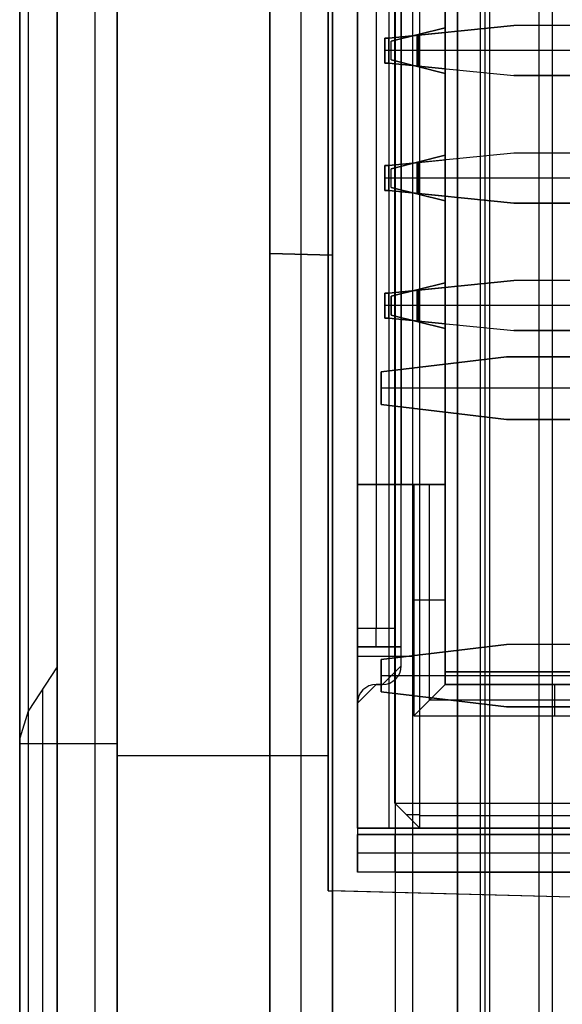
# Model space of a CAD drawing. Extents: x -9 to 8, y 1 to 147.
# Tile 56 of 181: x -8.84 to -4.51, y 53.85 to 61.72. Entities that reach past the tile are written whole.
import ezdxf

# ---------------------------------------------------------------- set-up
doc = ezdxf.new("R2010")
doc.units = 0
doc.layers.add('DEFAULT', color=7, linetype='CONTINUOUS')

msp = doc.modelspace()

# ---------------------------------------------------------------- linework, layer by layer
at = {"layer": 'DEFAULT', "color": 254}
for p, q in [((-8.8443, 8.2282, -18.7772), (-8.8443, 103.643, -18.7772)), ((-8.0653, 103.643, -17.9775), (-8.0653, 8.2282, -17.9775)), ((-6.8443, 99.0055, -21.567), (-6.8443, 51.455, -21.567)), ((-6.8443, 51.455, -39.999), (-6.8443, 99.0055, -39.999)), ((-6.8443, 51.455, -30.783), (-6.8443, 99.0055, -30.783)), ((-6.5943, 51.4485, -21.5604), (-6.5943, 99.012, -21.5604)), ((-6.5943, 51.4485, -40.0055), (-6.5943, 99.012, -40.0055)), ((-6.3443, 51.4419, -40.0121), (-6.3443, 99.0186, -40.0121)), ((-8.5443, 77.317, -67.3311), (-8.5443, 40.8237, -67.3311)), ((-6.8443, 72.4288, -46.0251), (-6.8443, 59.855, -46.0251)), ((-6.8443, 59.855, -56.999), (-6.8443, 72.4288, -56.999)), ((-6.8443, 72.4288, -63.0252), (-6.8443, 59.855, -63.0252)), ((-6.8443, 59.855, -79.999), (-6.8443, 72.4288, -79.999)), ((-6.8443, 59.855, -51.5121), (-6.8443, 72.4288, -51.5121)), ((-6.8443, 59.855, -71.5121), (-6.8443, 72.4288, -71.5121)), ((-6.5943, 59.8485, -46.0186), (-6.5943, 72.4354, -46.0186)), ((-6.5943, 59.8485, -57.0055), (-6.5943, 72.4354, -57.0055)), ((-6.5943, 59.8485, -63.0186), (-6.5943, 72.4354, -63.0186)), ((-6.5943, 59.8485, -80.0055), (-6.5943, 72.4354, -80.0055)), ((-6.3443, 72.4419, -46.0121), (-6.3443, 59.8419, -46.0121)), ((-6.3443, 59.8419, -57.0121), (-6.3443, 72.4419, -57.0121)), ((-6.3443, 72.4419, -63.0121), (-6.3443, 59.8419, -63.0121)), ((-6.3443, 59.8419, -80.0121), (-6.3443, 72.4419, -80.0121)), ((-6.3793, 54.7576, -21.5548), (-6.3793, 71.2576, -21.5548)), ((-6.3793, 71.2576, -17.9333), (-6.3793, 54.7576, -17.9333)), ((-6.3793, 54.7576, -19.7441), (-6.3793, 71.2576, -19.7441)), ((-6.145, 55.2576, -20.4501), (-6.145, 70.7576, -20.4501)), ((-5.895, 70.7576, -20.4501), (-5.895, 55.2576, -20.4501)), ((-5.845, 70.5576, -20.4501), (-5.845, 55.4576, -20.4501)), ((-5.6452, 57.0576, -18.4501), (-5.6453, 70.0076, -18.4501)), ((-6.3443, 69.6334, -103.4118), (-6.3443, 15.9324, -103.4118)), ((-6.3443, 16.8362, -101.0618), (-6.3443, 69.6334, -101.0618)), ((-6.3443, 69.6334, -100.0618), (-6.3443, 28.7289, -100.0618)), ((-5.3443, 69.6596, -103.4293), (-5.3443, 15.9498, -103.4293)), ((-5.3443, 69.6596, -100.0793), (-5.3443, 28.7114, -100.0793)), ((-4.6943, 69.6766, -101.033), (-4.6943, 16.865, -101.033)), ((-5.445, 56.4076, -19.4501), (-5.445, 69.6076, -19.4501)), ((-5.445, 56.5076, -31.8501), (-5.445, 69.5076, -31.8501)), ((-5.445, 69.5076, -19.5501), (-5.445, 56.5076, -19.5501)), ((-8.5443, 28.3454, -107.1476), (-8.5443, 69.4363, -107.1476)), ((-6.145, 69.3076, -18.4501), (-6.145, 56.7076, -18.4501)), ((-6.145, 56.7076, -19.3751), (-6.145, 69.3076, -19.3751)), ((-5.845, 69.3076, -18.4501), (-5.845, 56.7076, -18.4501)), ((-5.845, 69.3076, -18.6501), (-5.845, 56.7076, -18.6501)), ((-5.845, 56.7076, -18.5501), (-5.845, 69.3076, -18.5501)), ((-5.795, 56.7076, -18.4001), (-5.795, 69.3076, -18.4001)), ((-5.795, 56.7076, -18.1001), (-5.795, 69.3076, -18.1001)), ((-5.795, 56.7076, -18.4001), (-5.795, 69.3076, -18.4001)), ((-6.145, 69.1576, -20.3001), (-6.145, 56.8576, -20.3001)), ((-5.995, 69.1576, -20.3001), (-5.995, 56.8576, -20.3001)), ((-5.845, 69.1576, -20.3001), (-5.845, 56.8576, -20.3001)), ((-5.7048, 69.0632, -107.6218), (-5.7048, 8.2058, -107.6218)), ((-8.2443, 69.0565, -107.5349), (-8.2443, 28.1002, -107.5349)), ((-8.0653, 8.2676, -107.56), (-8.0653, 69.0378, -107.56)), ((-6.3443, 17.5862, -102.6618), (-6.3443, 68.9096, -102.6618)), ((-6.3443, 68.9096, -101.8118), (-6.3443, 17.5862, -101.8118)), ((-5.8443, 68.9096, -102.6618), (-5.8443, 17.5862, -102.6618)), ((-5.8443, 68.9096, -101.8118), (-5.8443, 17.5862, -101.8118)), ((-5.3443, 68.9096, -102.6618), (-5.3443, 17.5862, -102.6618)), ((-5.3443, 17.5862, -101.8118), (-5.3443, 68.9096, -101.8118)), ((-5.3443, 68.9096, -102.2368), (-5.3443, 17.5862, -102.2368)), ((-5.3443, 68.7814, -104.3943), (-5.3443, 15.9498, -104.3943)), ((-6.3443, 15.9324, -104.4118), (-6.3443, 68.7265, -104.4118)), ((-5.3443, 68.0382, -105.1304), (-5.3443, 9.1977, -105.1304)), ((-6.3443, 68.0274, -105.1042), (-6.3443, 9.2239, -105.1042)), ((-6.145, 68.0076, -21.0501), (-6.145, 58.0076, -21.0501)), ((-5.795, 68.0076, -21.0501), (-5.795, 58.0076, -21.0501)), ((-5.445, 68.0076, -21.0501), (-5.445, 58.0076, -21.0501)), ((-5.445, 58.0076, -26.4501), (-5.445, 68.0076, -26.4501)), ((-4.895, 61.6776, -33.2021), (-5.895, 61.5776, -33.2021)), ((-5.895, 61.5776, -33.5021), (-4.895, 61.6776, -33.5021)), ((-5.895, 61.5776, -33.3521), (-4.895, 61.6776, -33.3521)), ((-5.875, 61.5526, -22.7201), (-5.445, 61.6601, -22.7201)), ((-5.875, 61.5526, -22.4201), (-5.445, 61.6601, -22.4201)), ((-5.445, 61.6601, -22.5701), (-5.875, 61.5526, -22.5701)), ((-5.445, 61.6601, -22.4201), (-5.445, 61.6601, -22.7201)), ((-5.445, 61.2951, -22.4201), (-5.445, 61.6601, -22.4201)), ((-5.445, 61.6601, -22.7201), (-5.445, 61.2951, -22.7201)), ((-2.445, 61.6776, -33.2021), (-4.895, 61.6776, -33.2021)), ((-4.895, 61.6776, -33.5021), (-4.895, 61.6776, -33.2021)), ((-2.445, 61.6776, -33.5021), (-4.895, 61.6776, -33.5021)), ((-2.445, 61.6776, -33.3521), (-4.895, 61.6776, -33.3521)), ((-5.895, 61.5776, -30.0751), (-5.445, 61.6226, -30.0751)), ((-5.895, 61.5776, -30.3751), (-5.445, 61.6226, -30.3751)), ((-5.895, 61.5776, -30.2251), (-5.445, 61.6226, -30.2251)), ((-5.67, 61.6001, -30.0751), (-5.67, 61.3551, -30.0751)), ((-5.67, 61.6001, -30.3751), (-5.67, 61.3551, -30.3751)), ((-5.67, 61.6001, -30.3751), (-5.67, 61.6001, -30.0751)), ((-5.66, 61.6064, -22.7201), (-5.66, 61.3489, -22.7201)), ((-5.66, 61.6064, -22.7201), (-5.66, 61.6064, -22.4201)), ((-5.66, 61.6064, -22.4201), (-5.66, 61.3489, -22.4201)), ((-5.445, 61.6226, -30.3751), (-5.445, 61.3326, -30.3751)), ((-5.445, 61.6226, -30.0751), (-5.445, 61.6226, -30.3751)), ((-5.445, 61.3326, -30.0751), (-5.445, 61.6226, -30.0751)), ((-5.395, 61.6276, -33.5021), (-5.395, 61.6276, -33.2021)), ((-5.895, 61.5776, -33.2021), (-5.925, 61.5776, -33.2021)), ((-5.925, 61.5776, -33.2021), (-5.925, 61.3776, -33.2021)), ((-5.925, 61.5776, -33.5021), (-5.925, 61.5776, -33.2021)), ((-5.925, 61.3776, -33.5021), (-5.925, 61.5776, -33.5021)), ((-5.925, 61.5776, -33.5021), (-5.895, 61.5776, -33.5021)), ((-5.925, 61.3776, -33.3521), (-5.925, 61.5776, -33.3521)), ((-5.895, 61.5776, -33.3521), (-5.925, 61.5776, -33.3521)), ((-5.91, 61.5776, -33.5021), (-5.91, 61.5776, -33.2021)), ((-5.895, 61.3776, -30.0751), (-5.895, 61.5776, -30.0751)), ((-5.895, 61.3776, -30.3751), (-5.895, 61.5776, -30.3751)), ((-5.895, 61.5776, -30.0751), (-5.895, 61.5776, -30.3751)), ((-5.895, 61.5776, -33.5021), (-5.895, 61.5776, -33.2021)), ((-5.895, 61.3776, -30.2251), (-5.895, 61.5776, -30.2251)), ((-5.875, 61.4026, -22.7201), (-5.875, 61.5526, -22.7201)), ((-5.875, 61.5526, -22.7201), (-5.875, 61.5526, -22.4201)), ((-5.875, 61.4026, -22.4201), (-5.875, 61.5526, -22.4201)), ((-5.875, 61.4026, -22.5701), (-5.875, 61.5526, -22.5701)), ((-2.445, 61.4776, -33.2021), (-5.925, 61.4776, -33.2021)), ((-5.925, 61.4776, -33.2021), (-5.925, 61.4776, -33.5021)), ((-2.445, 61.4776, -33.5021), (-5.925, 61.4776, -33.5021)), ((-5.445, 61.4776, -30.0751), (-5.895, 61.4776, -30.0751)), ((-5.445, 61.4776, -30.3751), (-5.895, 61.4776, -30.3751)), ((-5.895, 61.4776, -30.3751), (-5.895, 61.4776, -30.0751)), ((-5.445, 61.4776, -22.7201), (-5.875, 61.4776, -22.7201)), ((-5.445, 61.4776, -22.4201), (-5.875, 61.4776, -22.4201)), ((-5.875, 61.4776, -22.7201), (-5.875, 61.4776, -22.4201)), ((-5.925, 61.3776, -33.2021), (-5.895, 61.3776, -33.2021)), ((-5.925, 61.3776, -33.2021), (-5.925, 61.3776, -33.5021)), ((-5.925, 61.3776, -33.5021), (-5.895, 61.3776, -33.5021)), ((-5.895, 61.3776, -33.3521), (-5.925, 61.3776, -33.3521)), ((-5.91, 61.3776, -33.5021), (-5.91, 61.3776, -33.2021)), ((-5.895, 61.3776, -30.3751), (-5.445, 61.3326, -30.3751)), ((-5.445, 61.3326, -30.0751), (-5.895, 61.3776, -30.0751)), ((-5.895, 61.3776, -30.0751), (-5.895, 61.3776, -30.3751)), ((-5.895, 61.3776, -33.2021), (-4.895, 61.2776, -33.2021)), ((-5.895, 61.3776, -33.2021), (-5.895, 61.3776, -33.5021)), ((-5.895, 61.3776, -33.5021), (-4.895, 61.2776, -33.5021)), ((-5.895, 61.3776, -30.2251), (-5.445, 61.3326, -30.2251)), ((-5.895, 61.3776, -33.3521), (-4.895, 61.2776, -33.3521)), ((-5.445, 61.2951, -22.4201), (-5.875, 61.4026, -22.4201)), ((-5.445, 61.2951, -22.7201), (-5.875, 61.4026, -22.7201)), ((-5.875, 61.4026, -22.7201), (-5.875, 61.4026, -22.4201)), ((-5.875, 61.4026, -22.5701), (-5.445, 61.2951, -22.5701)), ((-5.67, 61.3551, -30.3751), (-5.67, 61.3551, -30.0751)), ((-5.66, 61.3489, -22.7201), (-5.66, 61.3489, -22.4201)), ((-5.445, 61.3326, -30.3751), (-5.445, 61.3326, -30.0751)), ((-5.445, 61.2951, -22.7201), (-5.445, 61.2951, -22.4201)), ((-5.395, 61.3276, -33.5021), (-5.395, 61.3276, -33.2021)), ((-4.895, 61.2776, -33.2021), (-2.445, 61.2776, -33.2021)), ((-4.895, 61.2776, -33.5021), (-4.895, 61.2776, -33.2021)), ((-2.445, 61.2776, -33.5021), (-4.895, 61.2776, -33.5021)), ((-2.445, 61.2776, -33.3521), (-4.895, 61.2776, -33.3521)), ((-4.895, 60.6576, -34.9821), (-5.895, 60.5576, -34.9821)), ((-4.895, 60.6576, -35.2821), (-5.895, 60.5576, -35.2821)), ((-4.895, 60.6576, -35.1321), (-5.895, 60.5576, -35.1321)), ((-5.875, 60.5326, -21.7001), (-5.445, 60.6401, -21.7001)), ((-5.875, 60.5326, -21.4001), (-5.445, 60.6401, -21.4001)), ((-5.445, 60.6401, -21.5501), (-5.875, 60.5326, -21.5501)), ((-5.445, 60.6401, -21.4001), (-5.445, 60.6401, -21.7001)), ((-5.445, 60.2751, -21.4001), (-5.445, 60.6401, -21.4001)), ((-5.445, 60.6401, -21.7001), (-5.445, 60.2751, -21.7001)), ((-2.445, 60.6576, -34.9821), (-4.895, 60.6576, -34.9821)), ((-4.895, 60.6576, -34.9821), (-4.895, 60.6576, -35.2821)), ((-2.445, 60.6576, -35.2821), (-4.895, 60.6576, -35.2821)), ((-2.445, 60.6576, -35.1321), (-4.895, 60.6576, -35.1321)), ((-5.895, 60.5576, -34.9821), (-5.925, 60.5576, -34.9821)), ((-5.925, 60.5576, -34.9821), (-5.925, 60.3576, -34.9821)), ((-5.925, 60.5576, -35.2821), (-5.925, 60.5576, -34.9821)), ((-5.925, 60.3576, -35.2821), (-5.925, 60.5576, -35.2821)), ((-5.925, 60.5576, -35.2821), (-5.895, 60.5576, -35.2821)), ((-5.925, 60.3576, -35.1321), (-5.925, 60.5576, -35.1321)), ((-5.895, 60.5576, -35.1321), (-5.925, 60.5576, -35.1321)), ((-5.91, 60.5576, -35.2821), (-5.91, 60.5576, -34.9821)), ((-5.895, 60.5576, -31.0251), (-5.445, 60.6026, -31.0251)), ((-5.895, 60.5576, -31.3251), (-5.445, 60.6026, -31.3251)), ((-5.895, 60.5576, -31.1751), (-5.445, 60.6026, -31.1751)), ((-5.895, 60.3576, -31.0251), (-5.895, 60.5576, -31.0251)), ((-5.895, 60.3576, -31.3251), (-5.895, 60.5576, -31.3251)), ((-5.895, 60.5576, -31.0251), (-5.895, 60.5576, -31.3251)), ((-5.895, 60.5576, -35.2821), (-5.895, 60.5576, -34.9821)), ((-5.895, 60.3576, -31.1751), (-5.895, 60.5576, -31.1751)), ((-5.67, 60.5801, -31.0251), (-5.67, 60.3351, -31.0251)), ((-5.67, 60.5801, -31.3251), (-5.67, 60.3351, -31.3251)), ((-5.67, 60.5801, -31.3251), (-5.67, 60.5801, -31.0251)), ((-5.66, 60.5864, -21.7001), (-5.66, 60.3289, -21.7001)), ((-5.66, 60.5864, -21.7001), (-5.66, 60.5864, -21.4001)), ((-5.66, 60.5864, -21.4001), (-5.66, 60.3289, -21.4001)), ((-5.445, 60.6026, -31.3251), (-5.445, 60.3126, -31.3251)), ((-5.445, 60.6026, -31.0251), (-5.445, 60.6026, -31.3251)), ((-5.445, 60.3126, -31.0251), (-5.445, 60.6026, -31.0251)), ((-5.395, 60.6076, -35.2821), (-5.395, 60.6076, -34.9821)), ((-5.875, 60.3826, -21.7001), (-5.875, 60.5326, -21.7001)), ((-5.875, 60.5326, -21.7001), (-5.875, 60.5326, -21.4001)), ((-5.875, 60.3826, -21.4001), (-5.875, 60.5326, -21.4001)), ((-5.875, 60.3826, -21.5501), (-5.875, 60.5326, -21.5501)), ((-2.445, 60.4576, -34.9821), (-5.925, 60.4576, -34.9821)), ((-5.925, 60.4576, -34.9821), (-5.925, 60.4576, -35.2821)), ((-2.445, 60.4576, -35.2821), (-5.925, 60.4576, -35.2821)), ((-5.445, 60.4576, -31.0251), (-5.895, 60.4576, -31.0251)), ((-5.445, 60.4576, -31.3251), (-5.895, 60.4576, -31.3251)), ((-5.895, 60.4576, -31.3251), (-5.895, 60.4576, -31.0251)), ((-5.445, 60.4576, -21.7001), (-5.875, 60.4576, -21.7001)), ((-5.445, 60.4576, -21.4001), (-5.875, 60.4576, -21.4001)), ((-5.875, 60.4576, -21.7001), (-5.875, 60.4576, -21.4001)), ((-5.925, 60.3576, -34.9821), (-5.895, 60.3576, -34.9821)), ((-5.925, 60.3576, -34.9821), (-5.925, 60.3576, -35.2821)), ((-5.925, 60.3576, -35.2821), (-5.895, 60.3576, -35.2821)), ((-5.895, 60.3576, -35.1321), (-5.925, 60.3576, -35.1321)), ((-5.91, 60.3576, -35.2821), (-5.91, 60.3576, -34.9821)), ((-5.895, 60.3576, -31.3251), (-5.445, 60.3126, -31.3251)), ((-5.445, 60.3126, -31.0251), (-5.895, 60.3576, -31.0251)), ((-5.895, 60.3576, -31.0251), (-5.895, 60.3576, -31.3251)), ((-5.895, 60.3576, -34.9821), (-4.895, 60.2576, -34.9821)), ((-5.895, 60.3576, -35.2821), (-5.895, 60.3576, -34.9821)), ((-4.895, 60.2576, -35.2821), (-5.895, 60.3576, -35.2821)), ((-5.895, 60.3576, -31.1751), (-5.445, 60.3126, -31.1751)), ((-4.895, 60.2576, -35.1321), (-5.895, 60.3576, -35.1321)), ((-5.445, 60.2751, -21.4001), (-5.875, 60.3826, -21.4001)), ((-5.445, 60.2751, -21.7001), (-5.875, 60.3826, -21.7001)), ((-5.875, 60.3826, -21.7001), (-5.875, 60.3826, -21.4001)), ((-5.875, 60.3826, -21.5501), (-5.445, 60.2751, -21.5501)), ((-5.67, 60.3351, -31.3251), (-5.67, 60.3351, -31.0251)), ((-5.66, 60.3289, -21.7001), (-5.66, 60.3289, -21.4001)), ((-5.445, 60.3126, -31.3251), (-5.445, 60.3126, -31.0251)), ((-5.445, 60.2751, -21.7001), (-5.445, 60.2751, -21.4001)), ((-5.395, 60.3076, -35.2821), (-5.395, 60.3076, -34.9821)), ((-4.895, 60.2576, -34.9821), (-2.445, 60.2576, -34.9821)), ((-4.895, 60.2576, -35.2821), (-4.895, 60.2576, -34.9821)), ((-2.445, 60.2576, -35.2821), (-4.895, 60.2576, -35.2821)), ((-2.445, 60.2576, -35.1321), (-4.895, 60.2576, -35.1321)), ((-6.8443, 59.855, -46.0251), (-6.3443, 59.8419, -46.0121)), ((-6.3443, 59.8419, -57.0121), (-6.8443, 59.855, -56.999)), ((-6.8443, 59.855, -56.999), (-6.8443, 59.855, -46.0251)), ((-6.8443, 59.855, -63.0252), (-6.3443, 59.8419, -63.0121)), ((-6.3443, 59.8419, -80.0121), (-6.8443, 59.855, -79.999)), ((-6.8443, 59.855, -79.999), (-6.8443, 59.855, -63.0252)), ((-6.3443, 59.8419, -51.5121), (-6.8443, 59.855, -51.5121)), ((-6.3443, 59.8419, -71.5121), (-6.8443, 59.855, -71.5121)), ((-6.5943, 59.8485, -46.0186), (-6.5943, 59.8485, -57.0055)), ((-6.5943, 59.8485, -63.0186), (-6.5943, 59.8485, -80.0055)), ((-6.3443, 59.8419, -46.0121), (-6.3443, 59.8419, -57.0121)), ((-6.3443, 59.8419, -63.0121), (-6.3443, 59.8419, -80.0121)), ((-6.3443, 59.8419, -54.316), (-6.3443, 53.8419, -54.316)), ((-4.895, 59.6376, -33.2021), (-5.895, 59.5376, -33.2021)), ((-5.895, 59.5376, -33.5021), (-4.895, 59.6376, -33.5021)), ((-5.895, 59.5376, -33.3521), (-4.895, 59.6376, -33.3521)), ((-5.875, 59.5126, -22.7201), (-5.445, 59.6201, -22.7201)), ((-5.445, 59.6201, -22.4201), (-5.875, 59.5126, -22.4201)), ((-5.875, 59.5126, -22.5701), (-5.445, 59.6201, -22.5701)), ((-5.445, 59.6201, -22.4201), (-5.445, 59.6201, -22.7201)), ((-5.445, 59.2551, -22.4201), (-5.445, 59.6201, -22.4201)), ((-5.445, 59.6201, -22.7201), (-5.445, 59.2551, -22.7201)), ((-2.445, 59.6376, -33.2021), (-4.895, 59.6376, -33.2021)), ((-4.895, 59.6376, -33.5021), (-4.895, 59.6376, -33.2021)), ((-2.445, 59.6376, -33.5021), (-4.895, 59.6376, -33.5021)), ((-2.445, 59.6376, -33.3521), (-4.895, 59.6376, -33.3521)), ((-5.895, 59.5376, -33.2021), (-5.925, 59.5376, -33.2021)), ((-5.925, 59.5376, -33.2021), (-5.925, 59.3376, -33.2021)), ((-5.925, 59.5376, -33.5021), (-5.925, 59.5376, -33.2021)), ((-5.925, 59.3376, -33.5021), (-5.925, 59.5376, -33.5021)), ((-5.925, 59.5376, -33.5021), (-5.895, 59.5376, -33.5021)), ((-5.925, 59.3376, -33.3521), (-5.925, 59.5376, -33.3521)), ((-5.895, 59.5376, -33.3521), (-5.925, 59.5376, -33.3521)), ((-5.91, 59.5376, -33.5021), (-5.91, 59.5376, -33.2021)), ((-5.895, 59.5376, -30.0751), (-5.445, 59.5826, -30.0751)), ((-5.895, 59.5376, -30.3751), (-5.445, 59.5826, -30.3751)), ((-5.895, 59.5376, -30.2251), (-5.445, 59.5826, -30.2251)), ((-5.895, 59.3376, -30.0751), (-5.895, 59.5376, -30.0751)), ((-5.895, 59.3376, -30.3751), (-5.895, 59.5376, -30.3751)), ((-5.895, 59.5376, -30.0751), (-5.895, 59.5376, -30.3751)), ((-5.895, 59.5376, -33.5021), (-5.895, 59.5376, -33.2021)), ((-5.895, 59.3376, -30.2251), (-5.895, 59.5376, -30.2251)), ((-5.67, 59.5601, -30.0751), (-5.67, 59.3151, -30.0751)), ((-5.67, 59.5601, -30.3751), (-5.67, 59.3151, -30.3751)), ((-5.67, 59.5601, -30.3751), (-5.67, 59.5601, -30.0751)), ((-5.66, 59.5664, -22.7201), (-5.66, 59.3089, -22.7201)), ((-5.66, 59.5664, -22.7201), (-5.66, 59.5664, -22.4201)), ((-5.66, 59.3089, -22.4201), (-5.66, 59.5664, -22.4201)), ((-5.445, 59.5826, -30.3751), (-5.445, 59.2926, -30.3751)), ((-5.445, 59.5826, -30.0751), (-5.445, 59.5826, -30.3751)), ((-5.445, 59.2926, -30.0751), (-5.445, 59.5826, -30.0751)), ((-5.395, 59.5876, -33.5021), (-5.395, 59.5876, -33.2021)), ((-5.875, 59.3626, -22.7201), (-5.875, 59.5126, -22.7201)), ((-5.875, 59.5126, -22.4201), (-5.875, 59.5126, -22.7201)), ((-5.875, 59.5126, -22.4201), (-5.875, 59.3626, -22.4201)), ((-5.875, 59.3626, -22.5701), (-5.875, 59.5126, -22.5701)), ((-2.445, 59.4376, -33.2021), (-5.925, 59.4376, -33.2021)), ((-5.925, 59.4376, -33.2021), (-5.925, 59.4376, -33.5021)), ((-2.445, 59.4376, -33.5021), (-5.925, 59.4376, -33.5021)), ((-5.445, 59.4376, -30.0751), (-5.895, 59.4376, -30.0751)), ((-5.445, 59.4376, -30.3751), (-5.895, 59.4376, -30.3751)), ((-5.895, 59.4376, -30.3751), (-5.895, 59.4376, -30.0751)), ((-5.445, 59.4376, -22.7201), (-5.875, 59.4376, -22.7201)), ((-5.445, 59.4376, -22.4201), (-5.875, 59.4376, -22.4201)), ((-5.875, 59.4376, -22.4201), (-5.875, 59.4376, -22.7201)), ((-5.925, 59.3376, -33.2021), (-5.895, 59.3376, -33.2021)), ((-5.925, 59.3376, -33.2021), (-5.925, 59.3376, -33.5021)), ((-5.925, 59.3376, -33.5021), (-5.895, 59.3376, -33.5021)), ((-5.895, 59.3376, -33.3521), (-5.925, 59.3376, -33.3521)), ((-5.91, 59.3376, -33.5021), (-5.91, 59.3376, -33.2021)), ((-5.895, 59.3376, -30.3751), (-5.445, 59.2926, -30.3751)), ((-5.445, 59.2926, -30.0751), (-5.895, 59.3376, -30.0751)), ((-5.895, 59.3376, -30.0751), (-5.895, 59.3376, -30.3751)), ((-5.895, 59.3376, -33.2021), (-4.895, 59.2376, -33.2021)), ((-5.895, 59.3376, -33.2021), (-5.895, 59.3376, -33.5021)), ((-5.895, 59.3376, -33.5021), (-4.895, 59.2376, -33.5021)), ((-5.895, 59.3376, -30.2251), (-5.445, 59.2926, -30.2251)), ((-5.895, 59.3376, -33.3521), (-4.895, 59.2376, -33.3521)), ((-5.875, 59.3626, -22.4201), (-5.445, 59.2551, -22.4201)), ((-5.445, 59.2551, -22.7201), (-5.875, 59.3626, -22.7201)), ((-5.875, 59.3626, -22.4201), (-5.875, 59.3626, -22.7201)), ((-5.445, 59.2551, -22.5701), (-5.875, 59.3626, -22.5701)), ((-5.67, 59.3151, -30.3751), (-5.67, 59.3151, -30.0751)), ((-5.66, 59.3089, -22.7201), (-5.66, 59.3089, -22.4201)), ((-5.445, 59.2926, -30.3751), (-5.445, 59.2926, -30.0751)), ((-5.445, 59.2551, -22.7201), (-5.445, 59.2551, -22.4201)), ((-5.395, 59.2876, -33.5021), (-5.395, 59.2876, -33.2021)), ((-4.895, 59.2376, -33.2021), (-2.445, 59.2376, -33.2021)), ((-4.895, 59.2376, -33.5021), (-4.895, 59.2376, -33.2021)), ((-2.445, 59.2376, -33.5021), (-4.895, 59.2376, -33.5021)), ((-2.445, 59.2376, -33.3521), (-4.895, 59.2376, -33.3521)), ((-4.9543, 59.0276, -37.2501), (-5.9543, 58.9076, -37.2501)), ((-4.9543, 59.0276, -37.7501), (-5.9543, 58.9076, -37.7501)), ((-5.9543, 58.9076, -37.5001), (-4.9543, 59.0276, -37.5001)), ((-0.145, 59.0276, -37.7501), (-4.9543, 59.0276, -37.7501)), ((-4.9543, 59.0276, -37.7501), (-4.9543, 59.0276, -37.2501)), ((-4.9543, 59.0276, -37.2501), (-0.145, 59.0276, -37.2501)), ((-0.145, 59.0276, -37.5001), (-4.9543, 59.0276, -37.5001)), ((-5.9543, 58.9076, -37.7501), (-5.9543, 58.6476, -37.7501)), ((-5.9543, 58.6476, -37.2501), (-5.9543, 58.9076, -37.2501)), ((-5.9543, 58.9076, -37.2501), (-5.9543, 58.9076, -37.7501)), ((-5.9543, 58.6476, -37.5001), (-5.9543, 58.9076, -37.5001)), ((-5.4543, 58.9676, -37.7501), (-5.4543, 58.9676, -37.2501)), ((-0.145, 58.7776, -37.7501), (-5.9543, 58.7776, -37.7501)), ((-5.9543, 58.7776, -37.7501), (-5.9543, 58.7776, -37.2501)), ((-0.145, 58.7776, -37.2501), (-5.9543, 58.7776, -37.2501)), ((-5.9543, 58.6476, -37.2501), (-4.9543, 58.5276, -37.2501)), ((-5.9543, 58.6476, -37.7501), (-5.9543, 58.6476, -37.2501)), ((-5.9543, 58.6476, -37.7501), (-4.9543, 58.5276, -37.7501)), ((-4.9543, 58.5276, -37.5001), (-5.9543, 58.6476, -37.5001)), ((-5.4543, 58.5876, -37.7501), (-5.4543, 58.5876, -37.2501)), ((-4.9543, 58.5276, -37.7501), (-0.145, 58.5276, -37.7501)), ((-4.9543, 58.5276, -37.2501), (-0.145, 58.5276, -37.2501)), ((-4.9543, 58.5276, -37.7501), (-4.9543, 58.5276, -37.2501)), ((-0.145, 58.5276, -37.5001), (-4.9543, 58.5276, -37.5001)), ((-6.145, 58.0076, -21.0501), (-6.145, 58.0076, -31.8501)), ((-6.145, 58.0076, -31.8501), (-6.145, 55.2576, -31.8501)), ((-6.145, 58.0076, -31.8501), (-5.695, 58.0076, -31.8501)), ((-5.445, 58.0076, -21.0501), (-6.145, 58.0076, -21.0501)), ((-6.145, 55.2576, -26.1501), (-6.145, 58.0076, -26.1501)), ((-5.445, 58.0076, -26.4501), (-6.145, 58.0076, -26.4501)), ((-5.795, 58.0076, -31.8501), (-5.795, 58.0076, -21.0501)), ((-5.695, 58.0076, -31.8501), (-5.695, 56.1576, -31.8501)), ((-5.695, 58.0076, -31.8501), (-5.445, 58.0076, -31.3501)), ((-5.57, 56.2826, -31.6001), (-5.57, 58.0076, -31.6001)), ((-5.445, 58.0076, -31.3501), (-5.445, 58.0076, -21.0501)), ((-5.445, 58.0076, -31.3501), (-5.445, 56.5076, -31.3501)), ((-5.445, 57.0826, -31.3501), (-5.695, 57.0826, -31.8501)), ((-5.6452, 55.4576, -18.4501), (-5.6452, 57.0576, -18.4501)), ((-6.145, 56.8576, -20.3001), (-6.145, 56.7076, -20.1501)), ((-6.145, 56.8576, -20.3001), (-5.845, 56.8576, -20.3001)), ((-6.145, 56.7076, -20.1501), (-6.145, 56.7076, -18.4501)), ((-5.845, 56.7076, -20.1501), (-6.145, 56.7076, -20.1501)), ((-5.845, 56.7076, -19.1251), (-6.145, 56.7076, -19.1251)), ((-5.97, 56.7076, -18.1473), (-5.97, 56.7076, -20.1501)), ((-4.9543, 56.7276, -37.2501), (-5.9543, 56.6076, -37.2501)), ((-5.9543, 56.6076, -37.7501), (-4.9543, 56.7276, -37.7501)), ((-5.9543, 56.6076, -37.5001), (-4.9543, 56.7276, -37.5001)), ((-5.845, 56.7076, -18.6501), (-5.845, 56.7076, -18.4501)), ((-5.845, 56.7076, -18.6501), (-5.845, 55.4576, -18.6501)), ((-5.795, 56.7076, -18.4001), (-5.845, 56.7076, -18.4501)), ((-5.845, 56.7076, -18.6501), (-5.845, 56.7076, -20.1501)), ((-5.845, 55.4576, -19.5501), (-5.845, 56.7076, -19.5501)), ((-5.795, 56.5576, -18.4001), (-5.795, 56.7076, -18.4001)), ((-5.795, 56.5576, -18.1001), (-5.795, 56.7076, -18.1001)), ((-5.795, 56.7076, -18.1001), (-5.795, 56.7076, -18.4001)), ((-5.795, 56.5576, -18.2501), (-5.795, 56.7076, -18.2501)), ((-0.145, 56.7276, -37.2501), (-4.9543, 56.7276, -37.2501)), ((-4.9543, 56.7276, -37.7501), (-4.9543, 56.7276, -37.2501)), ((-0.145, 56.7276, -37.7501), (-4.9543, 56.7276, -37.7501)), ((-0.145, 56.7276, -37.5001), (-4.9543, 56.7276, -37.5001)), ((-5.695, 56.6326, -31.8501), (-6.145, 56.6326, -31.8501)), ((-5.795, 56.6326, -18.4001), (-5.795, 56.6326, -18.1001)), ((-5.4543, 56.6676, -37.7501), (-5.4543, 56.6676, -37.2501)), ((-8.5443, 56.5475, -33.2636), (-8.7773, 56.1952, -33.0667)), ((-5.9543, 56.6076, -37.2501), (-5.9543, 56.3476, -37.2501)), ((-5.9543, 56.6076, -37.2501), (-5.9543, 56.6076, -37.7501)), ((-5.9543, 56.6076, -37.7501), (-5.9543, 56.3476, -37.7501)), ((-5.9543, 56.3476, -37.5001), (-5.9543, 56.6076, -37.5001)), ((-5.945, 56.4076, -18.4001), (-5.795, 56.5576, -18.4001)), ((-5.795, 56.5576, -18.4001), (-5.795, 56.5576, -18.1001)), ((-0.145, 56.4776, -37.2501), (-5.9543, 56.4776, -37.2501)), ((-5.9543, 56.4776, -37.7501), (-5.9543, 56.4776, -37.2501)), ((-0.145, 56.4776, -37.7501), (-5.9543, 56.4776, -37.7501)), ((-5.445, 56.5076, -31.3501), (-5.445, 56.4076, -31.3501)), ((-5.445, 56.5076, -31.3501), (-5.445, 56.5076, -31.8501)), ((-4.445, 56.5076, -31.8501), (-5.445, 56.5076, -31.8501)), ((-5.445, 56.5076, -19.5501), (-5.445, 56.5076, -31.3501)), ((-5.445, 56.5076, -19.5501), (-4.445, 56.5076, -19.5501)), ((-5.445, 56.4076, -25.4001), (-5.445, 56.5076, -25.4001)), ((-4.445, 56.5076, -25.7001), (-5.445, 56.5076, -25.7001)), ((-4.945, 56.5076, -19.5501), (-4.945, 56.5076, -31.8501)), ((-6.145, 56.2576, -18.4001), (-5.995, 56.4076, -18.4001)), ((-5.995, 56.4076, -18.4001), (-5.945, 56.4076, -18.4001)), ((-5.945, 56.4076, -18.1001), (-5.995, 56.4076, -18.1001)), ((-5.995, 56.4076, -18.1001), (-5.995, 56.4076, -18.4001)), ((-5.945, 56.4076, -18.2501), (-5.995, 56.4076, -18.2501)), ((-5.97, 56.4076, -18.4001), (-5.97, 56.4076, -18.1001)), ((-5.945, 56.4076, -18.1001), (-5.945, 56.4076, -18.4001)), ((-5.695, 56.1576, -31.8501), (-5.445, 56.4076, -31.3501)), ((-5.445, 56.4076, -31.3501), (-3.695, 56.4076, -31.3501)), ((-5.445, 56.4076, -19.4501), (-5.445, 56.4076, -31.3501)), ((-3.695, 56.4076, -19.4501), (-5.445, 56.4076, -19.4501)), ((-3.695, 56.4076, -25.4001), (-5.445, 56.4076, -25.4001)), ((-4.57, 56.4076, -31.3501), (-4.57, 56.1576, -31.8501)), ((-4.57, 56.4076, -31.3501), (-4.57, 56.4076, -19.4501)), ((-5.9543, 56.3476, -37.7501), (-5.9543, 56.3476, -37.2501)), ((-5.9543, 56.3476, -37.2501), (-4.9543, 56.2276, -37.2501)), ((-4.9543, 56.2276, -37.7501), (-5.9543, 56.3476, -37.7501)), ((-4.9543, 56.2276, -37.5001), (-5.9543, 56.3476, -37.5001)), ((-6.145, 55.2576, -18.4001), (-6.145, 56.2576, -18.4001)), ((-6.145, 56.2576, -18.4001), (-6.145, 56.2576, -18.1001)), ((-6.145, 55.2576, -18.1001), (-6.145, 56.2576, -18.1001)), ((-3.57, 56.2826, -31.6001), (-5.57, 56.2826, -31.6001)), ((-5.4543, 56.2876, -37.7501), (-5.4543, 56.2876, -37.2501)), ((-4.9543, 56.2276, -37.2501), (-0.145, 56.2276, -37.2501)), ((-4.9543, 56.2276, -37.7501), (-4.9543, 56.2276, -37.2501)), ((-0.145, 56.2276, -37.7501), (-4.9543, 56.2276, -37.7501)), ((-0.145, 56.2276, -37.5001), (-4.9543, 56.2276, -37.5001)), ((-8.7773, 56.1952, -33.0667), (-8.8443, 55.9788, -32.9413)), ((-5.695, 56.1576, -31.8501), (-3.445, 56.1576, -31.8501)), ((-6.3793, 55.8365, -17.9333), (-8.0653, 55.8365, -17.9775)), ((-6.145, 55.5826, -18.4001), (-6.145, 55.5826, -18.1001)), ((-5.845, 55.4576, -18.6501), (-5.645, 55.2576, -18.6501)), ((-5.845, 55.4576, -20.4501), (-5.845, 55.4576, -18.6501)), ((-5.645, 55.2576, -20.4501), (-5.845, 55.4576, -20.4501)), ((-5.645, 55.2576, -19.5501), (-5.845, 55.4576, -19.5501)), ((-5.6452, 55.4576, -18.4501), (5.255, 55.4576, -18.4501)), ((-5.645, 55.2576, -18.6501), (-5.6452, 55.4576, -18.4501)), ((-5.745, 55.3576, -20.4501), (-5.745, 55.3576, -18.6501)), ((5.255, 55.3576, -18.5501), (-5.6451, 55.3576, -18.5501)), ((-6.145, 55.2576, -20.4501), (-6.145, 55.2576, -31.8501)), ((-6.145, 55.2576, -31.8501), (-2.195, 55.2576, -31.8501)), ((-5.645, 55.2576, -20.4501), (-6.145, 55.2576, -20.4501)), ((5.455, 55.2576, -18.4001), (-6.145, 55.2576, -18.4001)), ((-6.145, 55.2576, -18.4001), (-6.145, 55.2076, -18.4501)), ((5.455, 55.2576, -18.1001), (-6.145, 55.2576, -18.1001)), ((5.255, 55.2576, -28.4251), (-6.145, 55.2576, -28.4251)), ((-6.145, 55.2076, -20.6501), (-6.145, 55.2076, -18.4501)), ((-6.145, 55.2076, -18.4501), (5.455, 55.2076, -18.4501)), ((-6.145, 55.2076, -20.6501), (-6.145, 54.9076, -20.6501)), ((-6.145, 54.9076, -19.3751), (-6.145, 55.2076, -19.3751)), ((-2.745, 55.2076, -20.6751), (-6.1439, 55.2076, -20.6751)), ((-5.845, 55.2076, -20.9501), (-5.845, 54.9076, -20.9501)), ((-2.745, 55.2076, -20.9501), (-5.845, 55.2076, -20.9501)), ((5.255, 55.2576, -18.6501), (-5.645, 55.2576, -18.6501)), ((-5.645, 55.2576, -18.6501), (-5.645, 55.2576, -20.4501)), ((-2.745, 55.0576, -20.9501), (-5.845, 55.0576, -20.9501)), ((5.455, 54.9076, -18.4501), (-6.145, 54.9076, -18.4501)), ((-6.145, 54.9076, -18.4501), (-6.145, 54.9076, -20.6501)), ((-2.745, 54.9076, -20.6751), (-6.1439, 54.9076, -20.6751)), ((-5.845, 54.9076, -20.9501), (-2.745, 54.9076, -20.9501)), ((-6.3793, 54.7576, -21.5548), (-6.3443, 54.7567, -21.5539)), ((-6.3793, 54.7576, -17.9333), (-6.3793, 54.7576, -21.5548)), ((-0.4993, 54.6037, -17.7793), (-6.3793, 54.7576, -17.9333)), ((-2.7993, 54.6639, -19.6671), (-6.3793, 54.7576, -19.6671)), ((-6.3443, 54.7567, -20.9334), (-6.3443, 38.7413, -20.9334)), ((-2.7993, 54.6639, -20.8406), (-6.3443, 54.7567, -20.9334)), ((-6.3443, 54.7567, -21.5539), (-6.3443, 54.7567, -20.9334)), ((-6.3443, 54.7567, -21.5539), (-6.3443, 51.4419, -21.5539))]:
    msp.add_line(p, q, dxfattribs=at)
at = {"layer": 'DEFAULT', "color": 171}
for p, q in [((-5.16, 27.6838, -101.2118), (-5.16, 69.6334, -101.2118)), ((-5.1242, 27.6301, -102.2368), (-5.1242, 69.5976, -102.2368)), ((-5.0884, 69.5618, -103.2618), (-5.0884, 27.5764, -103.2618)), ((-4.5884, 69.5618, -103.2618), (-4.5884, 27.5764, -103.2618))]:
    msp.add_line(p, q, dxfattribs=at)
at = {"layer": 'DEFAULT', "color": 254, "extrusion": (1, 2.13367e-10, 9.69271e-11)}
msp.add_arc((64.6207, -37.9513, -8.8443), 9.9891, 78.96452, 149.89761, dxfattribs=at)
at = {"layer": 'DEFAULT', "color": 254, "extrusion": (1, 0, 0)}
for centre, radius, start, end in [((64.6207, -37.9513, -8.8443), 9.9891, 78.96468, 149.89778), ((327.7105, -179.0812, -8.6608), 308.0851, 151.730293, 166.48012)]:
    msp.add_arc(centre, radius, start, end, dxfattribs=at)
at = {"layer": 'DEFAULT', "color": 254, "extrusion": (1, 1.05542e-15, -4.48135e-15)}
msp.add_arc((64.6207, -37.9513, -8.7773), 9.7391, 78.92306, 149.89778, dxfattribs=at)
at = {"layer": 'DEFAULT', "color": 254, "extrusion": (1, -6.27887e-16, -2.59713e-15)}
msp.add_arc((64.6207, -37.9513, -8.5443), 9.3355, 78.85229, 149.85858, dxfattribs=at)
at = {"layer": 'DEFAULT', "color": 254, "extrusion": (1, -1.86342e-15, 4.37114e-08)}
for centre, radius, start, end in [((56.8576, -20.1501, -6.145), 0.15, 180, 270), ((55.2576, -18.4501, -6.145), 0.35, 90, 180)]:
    msp.add_arc(centre, radius, start, end, dxfattribs=at)
at = {"layer": 'DEFAULT', "color": 254, "extrusion": (1, 0, 4.37114e-08)}
msp.add_arc((56.8576, -20.1501, -5.995), 0.15, 180, 270, dxfattribs=at)
at = {"layer": 'DEFAULT', "color": 254, "extrusion": (1, -3.02776e-10, 4.37719e-08)}
msp.add_arc((56.8576, -20.1501, -5.845), 0.15, 180, 270, dxfattribs=at)
at = {"layer": 'DEFAULT', "color": 254, "extrusion": (1.28568e-10, 1, 4.39971e-08)}
msp.add_arc((5.795, -18.4501, 56.7076), 0.35, 360, 90, dxfattribs=at)
at = {"layer": 'DEFAULT', "color": 254, "extrusion": (-3.0326e-10, 1, 4.78439e-08)}
msp.add_arc((5.795, -18.4501, 56.7076), 0.05, 360, 90, dxfattribs=at)
at = {"layer": 'DEFAULT', "color": 254, "extrusion": (1, -7.08906e-12, 3.81108e-12)}
msp.add_arc((327.7105, -179.0812, -8.5443), 307.8834, 151.730903, 166.481603, dxfattribs=at)
at = {"layer": 'DEFAULT', "color": 254, "extrusion": (-4.37114e-08, -4.37114e-08, 1)}
for centre, start, end in [((-5.945, 56.5576, -18.4001), 270, 0), ((-5.945, 56.5576, -18.1001), 270, 0), ((-5.945, 56.5576, -18.2501), 270, 0), ((-5.995, 56.2576, -18.1001), 90, 180), ((-5.995, 56.2576, -18.2501), 90, 180)]:
    msp.add_arc(centre, 0.15, start, end, dxfattribs=at)
at = {"layer": 'DEFAULT', "color": 254, "extrusion": (-4.37899e-08, -4.37271e-08, 1)}
msp.add_arc((-5.995, 56.2576, -18.4001), 0.15, 90, 180, dxfattribs=at)
at = {"layer": 'DEFAULT', "color": 254, "extrusion": (1, -5.99185e-16, 4.18677e-16)}
msp.add_arc((327.7105, -179.0812, -8.7773), 308.2869, 151.72969, 166.443768, dxfattribs=at)
at = {"layer": 'DEFAULT', "color": 254, "extrusion": (1, -1.22709e-11, -3.2111e-11)}
msp.add_arc((327.7086, -179.0809, -8.8443), 308.535, 151.7281, 166.443752, dxfattribs=at)
at = {"layer": 'DEFAULT', "color": 254, "extrusion": (0, 1, 0)}
msp.add_arc((8.0443, -18.7772, 55.9356), 0.8, 0, 88.5, dxfattribs=at)
at = {"layer": 'DEFAULT', "color": 254, "extrusion": (2.55739e-08, 1, 7.91871e-08)}
msp.add_arc((5.645, -18.6501, 55.4576), 0.2, 359.99999, 89.93024, dxfattribs=at)
at = {"layer": 'DEFAULT', "color": 254, "extrusion": (0, 1, 4.37114e-08)}
for centre, radius, start, end in [((5.645, -18.6501, 55.3682), 0.1106, 360, 89.93025), ((5.845, -20.6501, 55.0576), 0.3, 270, 360)]:
    msp.add_arc(centre, radius, start, end, dxfattribs=at)
at = {"layer": 'DEFAULT', "color": 254, "extrusion": (1, -7.29177e-14, 4.37115e-08)}
msp.add_arc((55.2576, -18.4501, -6.145), 0.05, 90, 180, dxfattribs=at)
at = {"layer": 'DEFAULT', "color": 254, "extrusion": (-4.68959e-11, 1, 4.36957e-08)}
msp.add_arc((5.845, -20.6501, 55.2076), 0.3, 270, 360, dxfattribs=at)
at = {"layer": 'DEFAULT', "color": 254, "extrusion": (-4.72625e-17, 1, 4.37114e-08)}
msp.add_arc((5.845, -20.6501, 54.9076), 0.3, 270, 360, dxfattribs=at)

doc.saveas('drawing.dxf')
